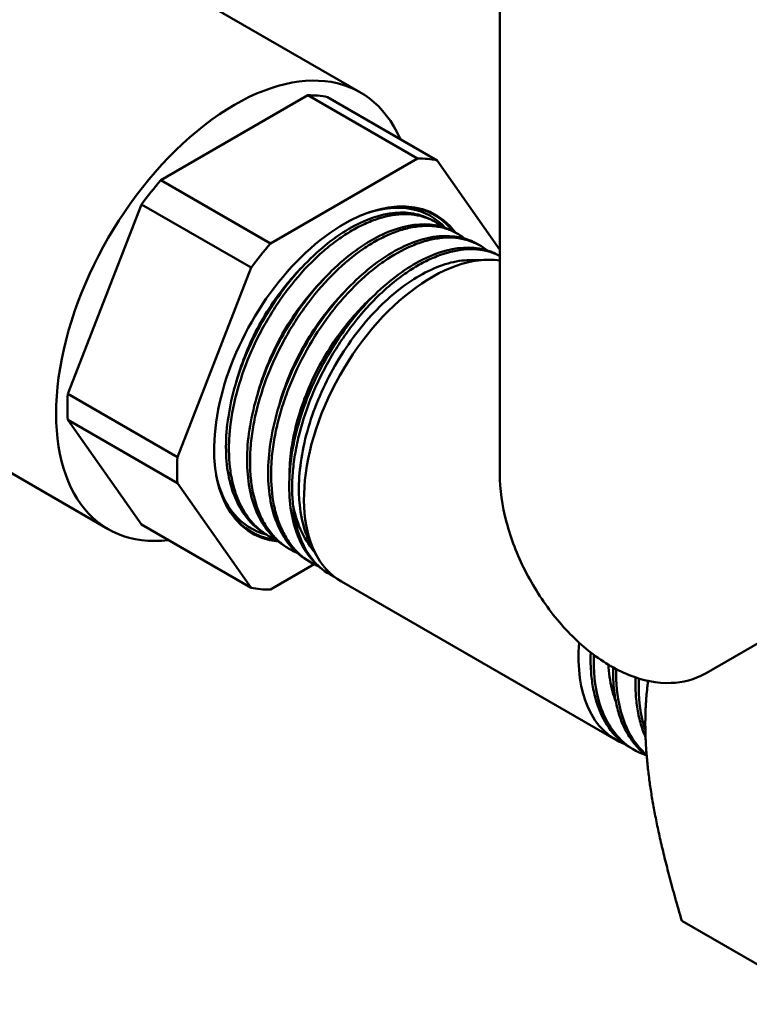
# Model space of a CAD drawing. Header units: inches. Extents: x 1 to 203, y 4 to 128.
# Tile 97 of 112: x 175.7 to 177.39, y 73.89 to 76.18. Entities that reach past the tile are written whole.
import ezdxf

# ---------------------------------------------------------------- set-up
doc = ezdxf.new("R2010")
doc.units = ezdxf.units.IN
doc.header["$LTSCALE"] = 6
doc.header["$MEASUREMENT"] = 0
doc.layers.add('Visible (ANSI)', color=7, linetype='Continuous', lineweight=50)

msp = doc.modelspace()

# ---------------------------------------------------------------- linework, layer by layer
at = {"layer": 'Visible (ANSI)'}
for p, q in [((176.812, 75.1228), (176.812, 77.1371)), ((175.5478, 76.5511), (176.4885, 76.008)), ((176.0249, 75.8041), (176.3666, 76.0013)), ((176.3666, 76.0013), (176.6211, 75.8544)), ((176.6662, 75.8503), (176.4116, 75.9973)), ((176.6211, 75.8544), (176.2795, 75.6571)), ((176.812, 75.6428), (176.6662, 75.8503)), ((176.2795, 75.6571), (176.0249, 75.8041)), ((175.8091, 75.3078), (175.9799, 75.748)), ((175.9799, 75.748), (176.2344, 75.6011)), ((176.6503, 75.7136), (176.6576, 75.7098)), ((176.7019, 75.6864), (176.7092, 75.6826)), ((176.7333, 75.6661), (176.7333, 75.6661)), ((176.7535, 75.6592), (176.7608, 75.6553)), ((176.7849, 75.6388), (176.7849, 75.6388)), ((176.8051, 75.6319), (176.812, 75.6283)), ((176.2344, 75.6011), (176.0636, 75.1608)), ((176.7411, 75.6187), (176.7834, 75.6196)), ((176.5954, 75.5895), (176.5954, 75.5895)), ((176.0636, 75.1608), (175.8091, 75.3078)), ((175.3768, 75.2978), (175.903, 74.994)), ((175.8091, 75.2477), (176.0636, 75.1007)), ((175.9799, 75.0047), (175.8091, 75.2477)), ((176.0636, 75.1007), (176.2344, 74.8577)), ((176.2344, 74.8577), (175.9799, 75.0047)), ((176.2633, 74.9857), (176.2702, 74.9813)), ((176.3126, 74.9546), (176.3196, 74.9502)), ((176.3457, 74.9372), (176.3457, 74.9372)), ((176.3757, 74.9531), (176.3868, 74.9328)), ((176.362, 74.9235), (176.3689, 74.9192)), ((176.2795, 74.8537), (176.381, 74.9123)), ((176.4114, 74.8925), (176.4131, 74.8914)), ((176.4443, 74.8725), (177.0817, 74.5045)), ((177.2913, 74.6598), (177.4428, 74.7473)), ((177.0945, 74.5657), (177.0945, 74.5657)), ((177.1283, 74.4792), (177.1211, 74.483)), ((177.5705, 73.8908), (177.2343, 74.0849))]:
    msp.add_line(p, q, dxfattribs=at)
for centre, major_axis, start_param, end_param in [((176.1958, 75.501), (0.2927, 0.507), 5.876842, 9.831121), ((176.1958, 75.501), (0.2741, 0.4747), 0.194644, 0.328955), ((176.4503, 75.354), (0.2741, 0.4747), 0.194644, 0.328955), ((176.1958, 75.501), (-0.2741, -0.4747), 4.383434, 4.517745), ((176.4503, 75.354), (-0.2133, -0.3695), 2.896974, 6.537783), ((176.4427, 75.3584), (0.2091, 0.3622), 6.106417, 6.855222), ((176.4485, 75.355), (0.2123, 0.3678), 6.055305, 6.866893), ((176.4503, 75.354), (-0.2741, -0.4747), 4.383434, 4.517745), ((176.6543, 75.2362), (-0.21, -0.3637), 3.36721, 6.283185), ((176.1958, 75.501), (-0.2741, -0.4747), 5.430632, 5.564942), ((176.4503, 75.354), (-0.2741, -0.4747), 5.430632, 5.564942), ((176.4427, 75.3584), (-0.2091, -0.3622), 5.711149, 6.443665), ((176.4485, 75.355), (-0.2123, -0.3678), 5.699478, 6.52771), ((176.6273, 75.2518), (-0.2097, -0.3632), 5.594801, 6.33592), ((176.4427, 75.3585), (-0.2091, -0.3622), 0.160496, 0.160498), ((176.4485, 75.355), (-0.2123, -0.3678), 0.253801, 0.253802), ((176.4503, 75.354), (-0.2741, -0.4747), 0.194644, 0.328955), ((177.2917, 74.8683), (-0.21, -0.3637), 5.401342, 6.377021), ((177.2917, 74.8683), (-0.21, -0.3637), 0.111937, 0.112046)]:
    msp.add_ellipse(centre, major_axis=major_axis, ratio=0.57735, start_param=start_param, end_param=end_param, dxfattribs=at)
for points, knots in [([(176.2633, 74.9857), (176.2525, 74.9925), (176.2425, 75.0007), (176.2335, 75.0102), (176.2107, 75.0343), (176.1941, 75.067), (176.1849, 75.1058), (176.1757, 75.1445), (176.1738, 75.1894), (176.1794, 75.2371), (176.1849, 75.2847), (176.1979, 75.3351), (176.2172, 75.3845), (176.2366, 75.434), (176.2622, 75.4824), (176.2923, 75.5262), (176.3223, 75.57), (176.3566, 75.6091), (176.3926, 75.6408), (176.4286, 75.6725), (176.4662, 75.6966), (176.5026, 75.7115), (176.539, 75.7263), (176.5741, 75.7319), (176.6052, 75.7277), (176.6214, 75.7256), (176.6366, 75.7208), (176.6503, 75.7136)], [-0.47810652, -0.47810652, -0.47810652, -0.47810652, -0.4765625, -0.4765625, -0.4765625, -0.47265625, -0.47265625, -0.47265625, -0.46875, -0.46875, -0.46875, -0.46484375, -0.46484375, -0.46484375, -0.4609375, -0.4609375, -0.4609375, -0.45703125, -0.45703125, -0.45703125, -0.453125, -0.453125, -0.453125, -0.44921875, -0.44921875, -0.44921875, -0.44718049, -0.44718049, -0.44718049, -0.44718049]), ([(176.6785, 75.6959), (176.6742, 75.6994), (176.6697, 75.7026), (176.665, 75.7055), (176.6574, 75.7102), (176.6493, 75.7141), (176.6408, 75.7171), (176.6323, 75.7202), (176.6234, 75.7224), (176.6141, 75.7237), (176.6048, 75.725), (176.595, 75.7255), (176.585, 75.7251), (176.565, 75.7243), (176.5442, 75.7201), (176.5225, 75.7125), (176.5116, 75.7087), (176.5005, 75.7039), (176.4895, 75.6985), (176.4784, 75.693), (176.4673, 75.6868), (176.4563, 75.6797), (176.4453, 75.6727), (176.4342, 75.665), (176.4232, 75.6564), (176.4122, 75.6479), (176.4012, 75.6385), (176.3904, 75.6286), (176.369, 75.6089), (176.3484, 75.5868), (176.3288, 75.5622), (176.319, 75.5499), (176.3095, 75.5371), (176.3005, 75.524), (176.2915, 75.5109), (176.2828, 75.4975), (176.2746, 75.4837), (176.2664, 75.4699), (176.2587, 75.4558), (176.2513, 75.4412), (176.244, 75.4267), (176.2372, 75.412), (176.231, 75.3973), (176.2186, 75.3679), (176.2084, 75.3381), (176.2006, 75.3082), (176.1927, 75.2782), (176.1876, 75.2491), (176.185, 75.2208), (176.1837, 75.2067), (176.1831, 75.1927), (176.1831, 75.1791), (176.1832, 75.1655), (176.1839, 75.1524), (176.1853, 75.1398), (176.1866, 75.1272), (176.1887, 75.115), (176.1914, 75.1033), (176.1941, 75.0917), (176.1974, 75.0804), (176.2015, 75.0698), (176.2095, 75.0487), (176.2199, 75.0303), (176.2327, 75.0146), (176.2391, 75.0068), (176.2462, 74.9997), (176.2537, 74.9934), (176.2612, 74.9871), (176.2691, 74.9816), (176.2776, 74.977), (176.2824, 74.9743), (176.2874, 74.9719), (176.2925, 74.9698)], [0.64138575, 0.64138575, 0.64138575, 0.64138575, 0.64257812, 0.64257812, 0.64257812, 0.64453125, 0.64453125, 0.64453125, 0.64648437, 0.64648437, 0.64648437, 0.6484375, 0.6484375, 0.6484375, 0.65234375, 0.65234375, 0.65234375, 0.65429687, 0.65429687, 0.65429687, 0.65625, 0.65625, 0.65625, 0.65820312, 0.65820312, 0.65820312, 0.66015625, 0.66015625, 0.66015625, 0.6640625, 0.6640625, 0.6640625, 0.66601562, 0.66601562, 0.66601562, 0.66796875, 0.66796875, 0.66796875, 0.66992187, 0.66992187, 0.66992187, 0.671875, 0.671875, 0.671875, 0.67578125, 0.67578125, 0.67578125, 0.6796875, 0.6796875, 0.6796875, 0.68164062, 0.68164062, 0.68164062, 0.68359375, 0.68359375, 0.68359375, 0.68554687, 0.68554687, 0.68554687, 0.6875, 0.6875, 0.6875, 0.69140625, 0.69140625, 0.69140625, 0.69335937, 0.69335937, 0.69335937, 0.6953125, 0.6953125, 0.6953125, 0.6964262, 0.6964262, 0.6964262, 0.6964262]), ([(176.3126, 74.9546), (176.3002, 74.9625), (176.2888, 74.9722), (176.2787, 74.9837), (176.2565, 75.0089), (176.2407, 75.0426), (176.2323, 75.0823), (176.2239, 75.122), (176.223, 75.1677), (176.2294, 75.2159), (176.2359, 75.2641), (176.2498, 75.3149), (176.2699, 75.3644), (176.2901, 75.414), (176.3166, 75.4623), (176.3473, 75.5057), (176.378, 75.5492), (176.4128, 75.5879), (176.4492, 75.6188), (176.4856, 75.6497), (176.5235, 75.673), (176.5599, 75.6868), (176.5963, 75.7006), (176.6313, 75.705), (176.6621, 75.6998), (176.6763, 75.6973), (176.6897, 75.6928), (176.7019, 75.6864)], [-0.54083783, -0.54083783, -0.54083783, -0.54083783, -0.5390625, -0.5390625, -0.5390625, -0.53515625, -0.53515625, -0.53515625, -0.53125, -0.53125, -0.53125, -0.52734375, -0.52734375, -0.52734375, -0.5234375, -0.5234375, -0.5234375, -0.51953125, -0.51953125, -0.51953125, -0.515625, -0.515625, -0.515625, -0.51171875, -0.51171875, -0.51171875, -0.5099118, -0.5099118, -0.5099118, -0.5099118]), ([(176.7301, 75.6687), (176.73, 75.6688), (176.7298, 75.669), (176.7297, 75.6691), (176.7226, 75.6747), (176.7151, 75.6796), (176.7071, 75.6836), (176.6991, 75.6877), (176.6905, 75.6909), (176.6817, 75.6933), (176.6639, 75.698), (176.6448, 75.6993), (176.6244, 75.6971), (176.6142, 75.6961), (176.6036, 75.6941), (176.593, 75.6913), (176.5824, 75.6885), (176.5716, 75.6849), (176.5607, 75.6805), (176.5498, 75.6761), (176.5388, 75.6708), (176.5276, 75.6647), (176.5165, 75.6586), (176.5053, 75.6517), (176.4942, 75.6441), (176.4722, 75.6289), (176.4504, 75.6109), (176.429, 75.5901), (176.4077, 75.5692), (176.3874, 75.5462), (176.3684, 75.5212), (176.3589, 75.5087), (176.3497, 75.4956), (176.3409, 75.4821), (176.332, 75.4686), (176.3236, 75.4549), (176.3158, 75.4409), (176.3079, 75.4269), (176.3005, 75.4126), (176.2935, 75.3981), (176.2866, 75.3836), (176.2801, 75.3688), (176.2742, 75.3538), (176.2624, 75.324), (176.2531, 75.2943), (176.2461, 75.2647), (176.2426, 75.2499), (176.2398, 75.2351), (176.2376, 75.2206), (176.2354, 75.206), (176.2338, 75.1918), (176.2329, 75.1779), (176.232, 75.164), (176.2318, 75.1504), (176.2323, 75.1371), (176.2327, 75.1238), (176.2338, 75.1108), (176.2356, 75.0983), (176.2392, 75.0734), (176.2453, 75.0508), (176.254, 75.0304), (176.2584, 75.0202), (176.2634, 75.0106), (176.269, 75.0017), (176.2745, 74.9929), (176.2807, 74.9848), (176.2874, 74.9774), (176.294, 74.97), (176.3012, 74.9634), (176.309, 74.9575), (176.3168, 74.9516), (176.3252, 74.9465), (176.3339, 74.9423), (176.3365, 74.941), (176.3392, 74.9398), (176.3418, 74.9387)], [0.74605045, 0.74605045, 0.74605045, 0.74605045, 0.74609375, 0.74609375, 0.74609375, 0.74804687, 0.74804687, 0.74804687, 0.75, 0.75, 0.75, 0.75390625, 0.75390625, 0.75390625, 0.75585937, 0.75585937, 0.75585937, 0.7578125, 0.7578125, 0.7578125, 0.75976562, 0.75976562, 0.75976562, 0.76171875, 0.76171875, 0.76171875, 0.765625, 0.765625, 0.765625, 0.76953125, 0.76953125, 0.76953125, 0.77148437, 0.77148437, 0.77148437, 0.7734375, 0.7734375, 0.7734375, 0.77539062, 0.77539062, 0.77539062, 0.77734375, 0.77734375, 0.77734375, 0.78125, 0.78125, 0.78125, 0.78320312, 0.78320312, 0.78320312, 0.78515625, 0.78515625, 0.78515625, 0.78710937, 0.78710937, 0.78710937, 0.7890625, 0.7890625, 0.7890625, 0.79296875, 0.79296875, 0.79296875, 0.79492187, 0.79492187, 0.79492187, 0.796875, 0.796875, 0.796875, 0.79882812, 0.79882812, 0.79882812, 0.80078125, 0.80078125, 0.80078125, 0.80136549, 0.80136549, 0.80136549, 0.80136549]), ([(176.362, 74.9236), (176.3478, 74.9325), (176.3351, 74.9438), (176.324, 74.9574), (176.3025, 74.9837), (176.2874, 75.0185), (176.2799, 75.0591), (176.2723, 75.0997), (176.2722, 75.1461), (176.2796, 75.1948), (176.287, 75.2436), (176.3018, 75.2947), (176.3228, 75.3443), (176.3438, 75.394), (176.3711, 75.4422), (176.4024, 75.4853), (176.4338, 75.5284), (176.4692, 75.5665), (176.5059, 75.5967), (176.5427, 75.6269), (176.5807, 75.6492), (176.6172, 75.662), (176.6536, 75.6748), (176.6884, 75.678), (176.7189, 75.6716), (176.7312, 75.669), (176.7428, 75.6648), (176.7535, 75.6591)], [-0.60356914, -0.60356914, -0.60356914, -0.60356914, -0.6015625, -0.6015625, -0.6015625, -0.59765625, -0.59765625, -0.59765625, -0.59375, -0.59375, -0.59375, -0.58984375, -0.58984375, -0.58984375, -0.5859375, -0.5859375, -0.5859375, -0.58203125, -0.58203125, -0.58203125, -0.578125, -0.578125, -0.578125, -0.57421875, -0.57421875, -0.57421875, -0.57264312, -0.57264312, -0.57264312, -0.57264312]), ([(176.7817, 75.6415), (176.7807, 75.6423), (176.7797, 75.6431), (176.7787, 75.6439), (176.7643, 75.6548), (176.7482, 75.6625), (176.7302, 75.6668), (176.7212, 75.669), (176.7118, 75.6704), (176.7021, 75.6708), (176.6924, 75.6713), (176.6825, 75.6709), (176.6723, 75.6697), (176.6621, 75.6684), (176.6517, 75.6663), (176.641, 75.6634), (176.6303, 75.6604), (176.6193, 75.6566), (176.6083, 75.652), (176.5865, 75.6428), (176.5644, 75.6305), (176.5421, 75.6149), (176.531, 75.6072), (176.5199, 75.5986), (176.509, 75.5895), (176.4981, 75.5804), (176.4874, 75.5706), (176.4769, 75.5602), (176.4664, 75.5499), (176.456, 75.5388), (176.4458, 75.5272), (176.4357, 75.5155), (176.4258, 75.5033), (176.4163, 75.4907), (176.3974, 75.4656), (176.38, 75.4389), (176.3641, 75.4104), (176.3482, 75.382), (176.3345, 75.353), (176.3228, 75.3234), (176.317, 75.3086), (176.3117, 75.2936), (176.307, 75.2786), (176.3023, 75.2636), (176.2983, 75.2487), (176.2948, 75.2339), (176.2914, 75.2192), (176.2886, 75.2046), (176.2864, 75.1902), (176.2842, 75.1757), (176.2827, 75.1614), (176.2818, 75.1473), (176.2801, 75.1192), (176.281, 75.0928), (176.2846, 75.068), (176.2863, 75.0556), (176.2888, 75.0436), (176.2919, 75.0322), (176.295, 75.0208), (176.2987, 75.01), (176.303, 74.9999), (176.3073, 74.9897), (176.3123, 74.9802), (176.3178, 74.9714), (176.3234, 74.9625), (176.3296, 74.9542), (176.3363, 74.9468), (176.3497, 74.9319), (176.3651, 74.9202), (176.3825, 74.9116), (176.3853, 74.9102), (176.3882, 74.9089), (176.3912, 74.9076)], [0.8512821, 0.8512821, 0.8512821, 0.8512821, 0.8515625, 0.8515625, 0.8515625, 0.85546875, 0.85546875, 0.85546875, 0.85742187, 0.85742187, 0.85742187, 0.859375, 0.859375, 0.859375, 0.86132812, 0.86132812, 0.86132812, 0.86328125, 0.86328125, 0.86328125, 0.8671875, 0.8671875, 0.8671875, 0.86914062, 0.86914062, 0.86914062, 0.87109375, 0.87109375, 0.87109375, 0.87304687, 0.87304687, 0.87304687, 0.875, 0.875, 0.875, 0.87890625, 0.87890625, 0.87890625, 0.8828125, 0.8828125, 0.8828125, 0.88476562, 0.88476562, 0.88476562, 0.88671875, 0.88671875, 0.88671875, 0.88867187, 0.88867187, 0.88867187, 0.890625, 0.890625, 0.890625, 0.89453125, 0.89453125, 0.89453125, 0.89648437, 0.89648437, 0.89648437, 0.8984375, 0.8984375, 0.8984375, 0.90039062, 0.90039062, 0.90039062, 0.90234375, 0.90234375, 0.90234375, 0.90625, 0.90625, 0.90625, 0.90688926, 0.90688926, 0.90688926, 0.90688926]), ([(176.4108, 74.8929), (176.3951, 74.9028), (176.3812, 74.9157), (176.3694, 74.9313), (176.3485, 74.9587), (176.3343, 74.9945), (176.3275, 75.036), (176.3208, 75.0775), (176.3217, 75.1246), (176.33, 75.1739), (176.3383, 75.2232), (176.354, 75.2746), (176.3759, 75.3243), (176.3977, 75.3741), (176.4257, 75.4221), (176.4577, 75.4648), (176.4897, 75.5076), (176.5256, 75.545), (176.5627, 75.5745), (176.5998, 75.6039), (176.6381, 75.6252), (176.6745, 75.637), (176.711, 75.6487), (176.7456, 75.6508), (176.7757, 75.6432), (176.7861, 75.6406), (176.7959, 75.6368), (176.8051, 75.6319)], [-0.66627238, -0.66627238, -0.66627238, -0.66627238, -0.6640625, -0.6640625, -0.6640625, -0.66015625, -0.66015625, -0.66015625, -0.65625, -0.65625, -0.65625, -0.65234375, -0.65234375, -0.65234375, -0.6484375, -0.6484375, -0.6484375, -0.64453125, -0.64453125, -0.64453125, -0.640625, -0.640625, -0.640625, -0.63671875, -0.63671875, -0.63671875, -0.63537443, -0.63537443, -0.63537443, -0.63537443]), ([(176.812, 75.6283), (176.8118, 75.6284), (176.8116, 75.6285), (176.8114, 75.6286), (176.8034, 75.6327), (176.7951, 75.636), (176.7863, 75.6385), (176.7775, 75.6409), (176.7684, 75.6426), (176.7588, 75.6433), (176.7493, 75.6441), (176.7393, 75.6441), (176.7291, 75.6431), (176.7088, 75.6413), (176.6877, 75.636), (176.6658, 75.6275), (176.6549, 75.6232), (176.6437, 75.6181), (176.6326, 75.6122), (176.6215, 75.6063), (176.6105, 75.5996), (176.5994, 75.5922), (176.5884, 75.5849), (176.5774, 75.5768), (176.5664, 75.5679), (176.5554, 75.559), (176.5445, 75.5494), (176.5338, 75.5392), (176.5125, 75.5189), (176.4921, 75.4963), (176.4728, 75.4715), (176.4631, 75.4591), (176.4537, 75.4461), (176.4448, 75.4328), (176.4359, 75.4196), (176.4274, 75.406), (176.4193, 75.3921), (176.4112, 75.3783), (176.4036, 75.3641), (176.3964, 75.3495), (176.3893, 75.335), (176.3825, 75.3202), (176.3764, 75.3054), (176.3642, 75.2759), (176.3543, 75.2462), (176.3467, 75.2164), (176.3429, 75.2015), (176.3398, 75.1866), (176.3373, 75.172), (176.3347, 75.1575), (176.3329, 75.1432), (176.3316, 75.1291), (176.3304, 75.1151), (176.3298, 75.1012), (176.3299, 75.0876), (176.33, 75.0741), (176.3308, 75.0609), (176.3322, 75.0483)], [0.95893465, 0.95893465, 0.95893465, 0.95893465, 0.95898437, 0.95898437, 0.95898437, 0.9609375, 0.9609375, 0.9609375, 0.96289062, 0.96289062, 0.96289062, 0.96484375, 0.96484375, 0.96484375, 0.96875, 0.96875, 0.96875, 0.97070312, 0.97070312, 0.97070312, 0.97265625, 0.97265625, 0.97265625, 0.97460937, 0.97460937, 0.97460937, 0.9765625, 0.9765625, 0.9765625, 0.98046875, 0.98046875, 0.98046875, 0.98242187, 0.98242187, 0.98242187, 0.984375, 0.984375, 0.984375, 0.98632812, 0.98632812, 0.98632812, 0.98828125, 0.98828125, 0.98828125, 0.9921875, 0.9921875, 0.9921875, 0.99414062, 0.99414062, 0.99414062, 0.99609375, 0.99609375, 0.99609375, 0.99804687, 0.99804687, 0.99804687, 1, 1, 1, 1]), ([(176.3533, 75.6026), (176.3293, 75.5786), (176.3065, 75.5509), (176.2594, 75.4818), (176.2367, 75.4388), (176.2122, 75.3754), (176.2057, 75.3558), (176.2005, 75.3363)], [0.457911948, 0.457911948, 0.457911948, 0.457911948, 0.4609375, 0.4609375, 0.46484375, 0.46484375, 0.46657341, 0.46657341, 0.46657341, 0.46657341]), ([(176.3757, 74.9531), (176.3697, 74.964), (176.3645, 74.976), (176.3539, 75.0075), (176.3496, 75.0281), (176.3458, 75.0656), (176.3452, 75.0817), (176.3463, 75.1206), (176.3487, 75.1437), (176.357, 75.1912), (176.363, 75.2156), (176.3782, 75.2641), (176.3873, 75.2882), (176.4087, 75.3359), (176.4208, 75.3594), (176.4475, 75.4045), (176.4619, 75.426), (176.4929, 75.4668), (176.5093, 75.4859), (176.5432, 75.5208), (176.5606, 75.5365), (176.5962, 75.5644), (176.6143, 75.5764), (176.6502, 75.596), (176.6679, 75.6037), (176.7027, 75.6145), (176.7197, 75.6177), (176.7376, 75.6186), (176.7394, 75.6187), (176.7411, 75.6187)], [-8.123859, -8.123859, -8.123859, -8.123859, -7.981197, -7.981197, -7.771908, -7.771908, -7.625103, -7.625103, -7.429207, -7.429207, -7.23141, -7.23141, -7.036089, -7.036089, -6.838921, -6.838921, -6.644176, -6.644176, -6.447639, -6.447639, -6.253471, -6.253471, -6.057567, -6.057567, -5.863977, -5.863977, -5.668706, -5.668706, -5.647886, -5.647886, -5.647886, -5.647886]), ([(176.4032, 75.5747), (176.3809, 75.5524), (176.3597, 75.527), (176.3132, 75.4607), (176.2898, 75.4178), (176.263, 75.3516), (176.2555, 75.3292), (176.2495, 75.307)], [0.520649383, 0.520649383, 0.520649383, 0.520649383, 0.5234375, 0.5234375, 0.52734375, 0.52734375, 0.529304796, 0.529304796, 0.529304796, 0.529304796]), ([(176.4531, 75.5469), (176.4326, 75.5264), (176.4129, 75.5032), (176.3671, 75.4397), (176.343, 75.3969), (176.314, 75.3279), (176.3053, 75.3026), (176.2986, 75.2776)], [0.583386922, 0.583386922, 0.583386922, 0.583386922, 0.5859375, 0.5859375, 0.58984375, 0.58984375, 0.592037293, 0.592037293, 0.592037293, 0.592037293]), ([(176.3239, 75.1217), (176.3239, 75.1227), (176.3239, 75.1238), (176.3241, 75.1449), (176.3258, 75.1657), (176.3327, 75.2099), (176.338, 75.2334), (176.3516, 75.2788), (176.3595, 75.3007), (176.3787, 75.3455), (176.3901, 75.3683), (176.4145, 75.4108), (176.4273, 75.4305), (176.4617, 75.4774), (176.4841, 75.503), (176.512, 75.5294), (176.5164, 75.5334), (176.5208, 75.5373)], [-1.476166, -1.476166, -1.476166, -1.476166, -1.466316, -1.466316, -1.285601, -1.285601, -1.091383, -1.091383, -0.91121, -0.91121, -0.717699, -0.717699, -0.538073, -0.538073, -0.266973, -0.266973, -0.217273, -0.217273, -0.217273, -0.217273]), ([(176.812, 75.1228), (176.812, 75.0864), (176.8175, 75.0485), (176.8376, 74.9724), (176.8523, 74.9343), (176.8891, 74.8615), (176.9113, 74.8268), (176.961, 74.7637), (176.9887, 74.7353), (177.048, 74.6876), (177.0796, 74.6683), (177.1439, 74.6425), (177.1768, 74.6356), (177.2368, 74.6378), (177.264, 74.6448), (177.2891, 74.6586), (177.2902, 74.6592), (177.2913, 74.6598)], [6.283185, 6.283185, 6.283185, 6.283185, 6.628862, 6.628862, 6.973937, 6.973937, 7.315827, 7.315827, 7.658706, 7.658706, 8.005452, 8.005452, 8.34299, 8.34299, 8.626052, 8.626052, 8.63938, 8.63938, 8.63938, 8.63938]), ([(176.3322, 75.0483), (176.3369, 75.0256), (176.3438, 75.0046), (176.3613, 74.9683), (176.3714, 74.9529), (176.3831, 74.9396)], [0.000001, 0.000001, 0.000001, 0.000001, 0.2254271, 0.2254271, 0.4318799, 0.4318799, 0.4318799, 0.4318799]), ([(177.1211, 74.483), (177.114, 74.4867), (177.1073, 74.491), (177.1008, 74.4959), (177.093, 74.5017), (177.0857, 74.5084), (177.0789, 74.5158), (177.0655, 74.5305), (177.0544, 74.548), (177.0455, 74.5684), (177.0411, 74.5786), (177.0373, 74.5894), (177.0342, 74.6007), (177.0311, 74.612), (177.0286, 74.6238), (177.0267, 74.6361), (177.0249, 74.6484), (177.0237, 74.6612), (177.0232, 74.6745), (177.0227, 74.6853), (177.0227, 74.6964), (177.0232, 74.7077)], [0.98471089, 0.98471089, 0.98471089, 0.98471089, 0.98632813, 0.98632813, 0.98632813, 0.98828125, 0.98828125, 0.98828125, 0.9921875, 0.9921875, 0.9921875, 0.99414063, 0.99414063, 0.99414063, 0.99609375, 0.99609375, 0.99609375, 0.99804688, 0.99804688, 0.99804688, 0.99963488, 0.99963488, 0.99963488, 0.99963488]), ([(177.0304, 74.7021), (177.0291, 74.6646), (177.0327, 74.6295), (177.041, 74.5986), (177.0514, 74.5601), (177.0692, 74.528), (177.0932, 74.5048), (177.1099, 74.4885), (177.1296, 74.4766), (177.1516, 74.4693)], [-0.659388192, -0.659388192, -0.659388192, -0.659388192, -0.65625, -0.65625, -0.65625, -0.65234375, -0.65234375, -0.65234375, -0.649618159, -0.649618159, -0.649618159, -0.649618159]), ([(177.0812, 74.594), (177.0785, 74.6013), (177.076, 74.609), (177.0691, 74.6343), (177.066, 74.653), (177.0643, 74.675), (177.0642, 74.6772), (177.064, 74.6794)], [-2.9559217, -2.9559217, -2.9559217, -2.9559217, -2.8720536, -2.8720536, -2.6880417, -2.6880417, -2.6677017, -2.6677017, -2.6677017, -2.6677017]), ([(177.1529, 74.4682), (177.143, 74.4756), (177.134, 74.4842), (177.1259, 74.494), (177.1195, 74.5017), (177.1135, 74.5102), (177.1082, 74.5195), (177.1029, 74.5287), (177.0982, 74.5385), (177.0941, 74.5489), (177.0901, 74.5593), (177.0867, 74.5703), (177.0839, 74.5819), (177.0811, 74.5935), (177.0789, 74.6057), (177.0774, 74.6184), (177.0754, 74.6359), (177.0746, 74.6541), (177.075, 74.673)], [0.88033548, 0.88033548, 0.88033548, 0.88033548, 0.8828125, 0.8828125, 0.8828125, 0.88476563, 0.88476563, 0.88476563, 0.88671875, 0.88671875, 0.88671875, 0.88867188, 0.88867188, 0.88867188, 0.890625, 0.890625, 0.890625, 0.89332399, 0.89332399, 0.89332399, 0.89332399]), ([(177.0824, 74.669), (177.0816, 74.6362), (177.0845, 74.6054), (177.0913, 74.5776), (177.1007, 74.5386), (177.1176, 74.5058), (177.1408, 74.4816), (177.1446, 74.4776), (177.1486, 74.4739), (177.1527, 74.4703)], [-0.596525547, -0.596525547, -0.596525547, -0.596525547, -0.59375, -0.59375, -0.59375, -0.58984375, -0.58984375, -0.58984375, -0.589197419, -0.589197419, -0.589197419, -0.589197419]), ([(177.1503, 74.5111), (177.149, 74.5141), (177.1477, 74.5172), (177.1465, 74.5203), (177.1424, 74.5307), (177.1389, 74.5418), (177.1361, 74.5535), (177.1332, 74.5651), (177.1311, 74.5772), (177.1296, 74.5897), (177.1281, 74.6023), (177.1272, 74.6152), (177.127, 74.6287), (177.1269, 74.6355), (177.127, 74.6426), (177.1273, 74.6497)], [0.780667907, 0.780667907, 0.780667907, 0.780667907, 0.78125, 0.78125, 0.78125, 0.783203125, 0.783203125, 0.783203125, 0.78515625, 0.78515625, 0.78515625, 0.787109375, 0.787109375, 0.787109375, 0.788108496, 0.788108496, 0.788108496, 0.788108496]), ([(177.1347, 74.6473), (177.1334, 74.6149), (177.1357, 74.5844), (177.1417, 74.5567), (177.144, 74.5464), (177.1467, 74.5365), (177.1499, 74.527)], [-0.53398042, -0.53398042, -0.53398042, -0.53398042, -0.53125, -0.53125, -0.53125, -0.530231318, -0.530231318, -0.530231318, -0.530231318])]:
    msp.add_open_spline(points, degree=3, knots=knots, dxfattribs=at)
for points in [[(176.3338, 75.1494), (176.3338, 75.1493), (176.3338, 75.1493), (176.3338, 75.1493)], [(177.1346, 74.6455), (177.1346, 74.6456), (177.1346, 74.6456), (177.1346, 74.6457)], [(177.0351, 74.6254), (177.0351, 74.6253), (177.0352, 74.6253), (177.0352, 74.6252)]]:
    msp.add_open_spline(points, degree=3, dxfattribs=at)
for points, weights in [([(177.1498, 74.5419), (177.1498, 74.5929), (177.1562, 74.6417)], [3.83081201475, 3.83081201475, 3.77119117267]), ([(177.2343, 74.0849), (177.1498, 74.3728), (177.1498, 74.5419)], [3.17354858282, 3.83081201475, 3.83081201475])]:
    msp.add_rational_spline(points, weights, degree=2, dxfattribs=at)

doc.saveas('drawing.dxf')
